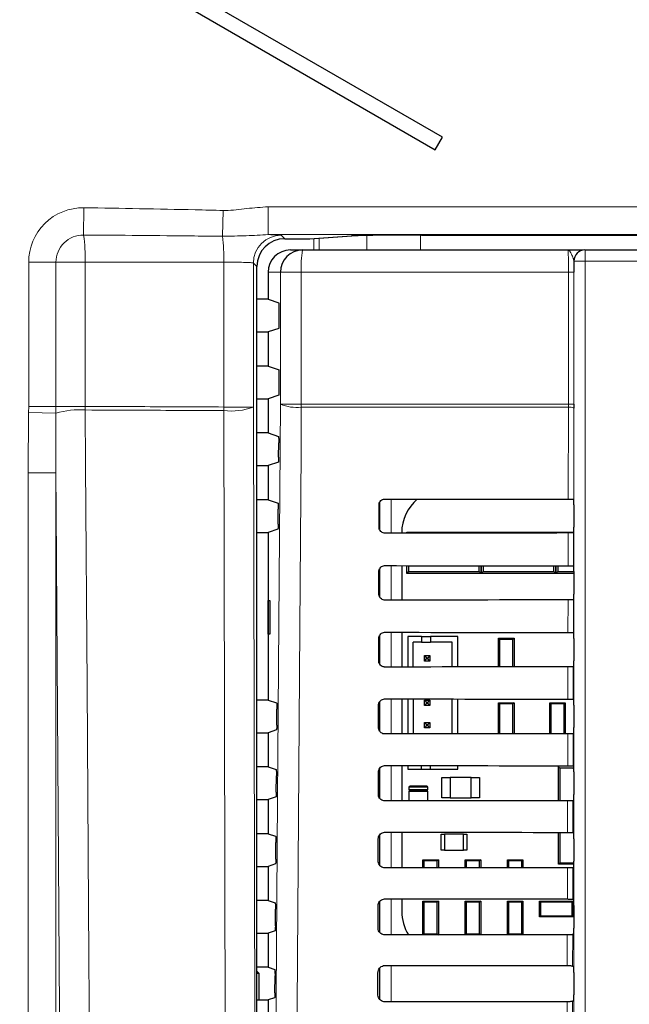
# Paper-space layout 'Blatt3' of a CAD drawing. Header units: millimetres. Extents: x 5 to 418, y 2 to 292.
# Tile 21 of 82: x 92 to 101, y 169 to 184. Entities that reach past the tile are written whole.
import ezdxf

# ---------------------------------------------------------------- set-up
doc = ezdxf.new("R2010")
doc.units = ezdxf.units.MM

psp = doc.layouts.new('Blatt3')

# ---------------------------------------------------------------- linework, layer by layer
at = {"color": 7, "linetype": 'Continuous', "lineweight": 25}
for p, q in [((98.0733, 182.1142), (67.3046, 199.8785)), ((67.1963, 199.6909), (97.9649, 181.9266)), ((97.9649, 181.9266), (98.0733, 182.1142)), ((95.7095, 180.5948), (96.0804, 180.5948)), ((96.0859, 180.5949), (96.7147, 180.6359)), ((96.7147, 180.6359), (96.7093, 180.6357)), ((97.7558, 180.6497), (113.1811, 180.6497)), ((95.7948, 180.4266), (95.9772, 180.4266)), ((95.9772, 180.4266), (99.9498, 180.4266)), ((100.2065, 180.4266), (100.2082, 180.4266)), ((100.2082, 180.4266), (110.7139, 180.4266)), ((95.2929, 145.4584), (95.2929, 180.1782)), ((95.4611, 180.0933), (95.4611, 179.6875)), ((95.4611, 179.6875), (95.2929, 179.6875)), ((95.4611, 179.6875), (95.6227, 179.6336)), ((95.627, 179.3363), (95.627, 179.5503)), ((95.6227, 179.2529), (95.4611, 179.1991)), ((95.2929, 179.1991), (95.4611, 179.1991)), ((95.4611, 179.1991), (95.4611, 178.6875)), ((95.4611, 178.6875), (95.2929, 178.6875)), ((95.4611, 178.6875), (95.627, 178.6322)), ((95.627, 178.3363), (95.627, 178.6322)), ((95.6227, 178.2529), (95.4611, 178.1991)), ((95.2929, 178.1991), (95.4611, 178.1991)), ((95.4611, 178.1991), (95.4611, 177.6875)), ((100.0404, 178.1155), (100.0404, 178.0602)), ((95.4611, 177.6875), (95.2929, 177.6875)), ((95.4611, 177.6875), (95.6163, 177.6357)), ((95.6191, 177.3226), (95.6206, 177.5414)), ((95.2929, 177.1991), (95.4611, 177.1991)), ((95.6148, 177.2503), (95.4611, 177.1991)), ((95.4611, 177.1991), (95.4611, 176.6875)), ((95.4611, 176.6875), (95.2929, 176.6875)), ((95.4611, 176.6875), (95.6093, 176.6381)), ((97.1219, 176.2766), (97.1226, 176.6099)), ((97.1277, 176.6352), (97.1277, 176.2479)), ((100.0371, 176.6947), (100.0372, 176.6946)), ((100.0386, 176.6114), (100.0386, 176.2752)), ((95.612, 176.3202), (95.6136, 176.5437)), ((95.2929, 176.1991), (95.4611, 176.1991)), ((95.6077, 176.248), (95.4611, 176.1991)), ((95.4611, 176.1991), (95.4611, 173.6875)), ((97.4614, 176.1933), (97.4614, 176.1875)), ((97.5361, 176.2016), (97.5501, 176.1876)), ((97.5361, 176.2016), (97.8361, 176.2016)), ((97.5361, 176.1876), (97.5361, 176.2016)), ((97.8361, 176.2016), (98.3527, 176.2016)), ((98.3527, 176.2016), (98.6527, 176.2016)), ((98.6395, 176.1884), (98.6527, 176.2016)), ((98.6527, 176.2016), (98.6527, 176.1884)), ((98.6527, 176.2016), (98.6659, 176.1884)), ((98.6527, 176.2016), (98.9527, 176.2016)), ((98.6527, 176.1884), (98.6527, 176.2016)), ((98.9527, 176.2016), (99.4694, 176.2016)), ((99.4694, 176.2016), (99.7694, 176.2016)), ((99.7569, 176.1892), (99.7694, 176.2016)), ((99.7694, 176.2016), (99.7818, 176.1892)), ((99.7694, 176.2016), (100.0378, 176.2016)), ((99.7694, 176.1892), (99.7694, 176.2016)), ((99.7694, 176.2016), (99.7694, 176.1892)), ((100.0371, 176.1918), (100.036, 176.1907)), ((97.1195, 175.2766), (97.1203, 175.6099)), ((97.1277, 175.6428), (97.1277, 175.239)), ((97.4614, 175.7002), (97.4614, 175.1852)), ((97.5361, 175.5849), (97.5361, 175.7001)), ((97.5654, 175.6143), (97.5361, 175.5849)), ((98.0194, 175.5849), (97.5361, 175.5849)), ((97.5654, 175.7001), (97.5654, 175.6143)), ((97.5654, 175.6143), (98.6233, 175.6143)), ((98.1694, 175.5849), (98.0194, 175.5849)), ((98.6527, 175.5849), (98.1694, 175.5849)), ((98.6233, 175.6143), (98.6233, 175.6993)), ((98.6527, 175.5849), (98.6233, 175.6143)), ((98.6527, 175.6993), (98.6527, 175.5849)), ((98.6527, 175.5849), (98.6527, 175.6993)), ((98.6821, 175.6143), (98.6527, 175.5849)), ((99.1361, 175.5849), (98.6527, 175.5849)), ((98.6821, 175.6992), (98.6821, 175.6143)), ((98.6821, 175.6143), (99.74, 175.6143)), ((99.2861, 175.5849), (99.1361, 175.5849)), ((99.7694, 175.5849), (99.2861, 175.5849)), ((99.74, 175.6143), (99.74, 175.6986)), ((99.7694, 175.5849), (99.74, 175.6143)), ((99.7694, 175.5849), (99.7694, 175.6985)), ((99.7694, 175.6985), (99.7694, 175.5849)), ((99.7988, 175.6143), (99.7694, 175.5849)), ((100.0386, 175.5849), (99.7694, 175.5849)), ((99.7988, 175.6985), (99.7988, 175.6143)), ((99.7988, 175.6143), (100.0386, 175.6143)), ((100.0349, 175.697), (100.0371, 175.6947)), ((100.0386, 175.6114), (100.0386, 175.2752)), ((95.4619, 175.1766), (95.4873, 175.1771)), ((95.4619, 174.6766), (95.4619, 175.1766)), ((95.4873, 175.1771), (95.4873, 174.6762)), ((100.0371, 175.1918), (100.0337, 175.1884)), ((95.4873, 174.6762), (95.4619, 174.6766)), ((97.4614, 174.7025), (97.4614, 174.1828)), ((100.0325, 174.6993), (100.0371, 174.6947)), ((97.1172, 174.2766), (97.118, 174.6099)), ((97.1277, 174.6501), (97.1277, 174.2344)), ((97.7599, 174.6379), (97.5516, 174.6379)), ((97.5516, 174.6379), (97.5516, 174.1829)), ((97.7599, 174.5546), (97.6349, 174.5546)), ((97.6349, 174.183), (97.6349, 174.5546)), ((97.7599, 174.6379), (97.7599, 174.5546)), ((97.7599, 174.6379), (97.8932, 174.6379)), ((97.7599, 174.5546), (97.8932, 174.5546)), ((98.3016, 174.6379), (97.8932, 174.6379)), ((97.8932, 174.6379), (97.8932, 174.5546)), ((98.2182, 174.5546), (97.8932, 174.5546)), ((98.2182, 174.1834), (98.2182, 174.5546)), ((98.3016, 174.1835), (98.3016, 174.6379)), ((98.9272, 174.5971), (98.9111, 174.6133)), ((98.9111, 174.6133), (99.1444, 174.6133)), ((98.9111, 174.1839), (98.9111, 174.6133)), ((98.9272, 174.5971), (98.9272, 174.1839)), ((99.1282, 174.5971), (98.9272, 174.5971)), ((99.1444, 174.6133), (99.1282, 174.5971)), ((99.1282, 174.1841), (99.1282, 174.5971)), ((99.1444, 174.6133), (99.1444, 174.1841)), ((100.0386, 174.6114), (100.0386, 174.2752)), ((97.8016, 174.2712), (97.8016, 174.3546)), ((97.8016, 174.3546), (97.8349, 174.3212)), ((97.8016, 174.3546), (97.8849, 174.3546)), ((97.8016, 174.2712), (97.8349, 174.3046)), ((97.8849, 174.2712), (97.8016, 174.2712)), ((97.8349, 174.3046), (97.8349, 174.3212)), ((97.8349, 174.3212), (97.8516, 174.3212)), ((97.8516, 174.3046), (97.8349, 174.3046)), ((97.8849, 174.3546), (97.8516, 174.3212)), ((97.8516, 174.3212), (97.8516, 174.3046)), ((97.8849, 174.2712), (97.8516, 174.3046)), ((97.8849, 174.3546), (97.8849, 174.2712)), ((100.0371, 174.1918), (100.0313, 174.186)), ((95.4611, 173.6875), (95.2929, 173.6875)), ((95.4611, 173.6875), (95.5882, 173.6451)), ((97.1277, 173.6557), (97.1277, 173.2303)), ((97.4614, 173.7049), (97.4614, 173.1805)), ((97.5516, 173.7048), (97.5516, 173.1805)), ((97.6349, 173.7047), (97.6349, 173.1806)), ((97.8016, 173.6879), (97.8349, 173.6546)), ((97.8016, 173.6046), (97.8016, 173.6879)), ((97.8016, 173.6879), (97.8849, 173.6879)), ((97.8016, 173.6046), (97.8349, 173.6379)), ((97.8349, 173.6379), (97.8349, 173.6546)), ((97.8349, 173.6546), (97.8516, 173.6546)), ((97.8516, 173.6379), (97.8349, 173.6379)), ((97.8849, 173.6879), (97.8516, 173.6546)), ((97.8516, 173.6546), (97.8516, 173.6379)), ((97.8849, 173.6046), (97.8516, 173.6379)), ((97.8849, 173.6879), (97.8849, 173.6046)), ((98.2182, 173.1811), (98.2182, 173.7042)), ((98.3016, 173.1811), (98.3016, 173.7042)), ((98.9111, 173.1816), (98.9111, 173.6466)), ((98.9272, 173.6304), (98.9111, 173.6466)), ((98.9111, 173.6466), (99.1444, 173.6466)), ((99.1444, 173.6466), (99.1282, 173.6304)), ((99.1444, 173.6466), (99.1444, 173.1817)), ((99.6939, 173.6304), (99.6777, 173.6466)), ((99.6777, 173.6466), (99.9111, 173.6466)), ((99.6777, 173.1821), (99.6777, 173.6466)), ((99.9111, 173.6466), (99.8949, 173.6304)), ((99.9111, 173.6466), (99.9111, 173.1822)), ((100.0302, 173.7017), (100.0371, 173.6947)), ((95.5908, 173.3132), (95.5925, 173.5507)), ((97.1148, 173.2766), (97.1156, 173.6099)), ((97.8849, 173.6046), (97.8016, 173.6046)), ((98.9272, 173.6304), (98.9272, 173.1816)), ((99.1282, 173.6304), (98.9272, 173.6304)), ((99.1282, 173.1817), (99.1282, 173.6304)), ((99.6939, 173.6304), (99.6939, 173.1821)), ((99.8949, 173.6304), (99.6939, 173.6304)), ((99.8949, 173.1822), (99.8949, 173.6304)), ((100.0386, 173.6114), (100.0386, 173.2752)), ((97.8016, 173.3546), (97.8349, 173.3212)), ((97.8016, 173.2712), (97.8016, 173.3546)), ((97.8016, 173.3546), (97.8849, 173.3546)), ((97.8849, 173.3546), (97.8516, 173.3212)), ((97.8849, 173.3546), (97.8849, 173.2712)), ((95.2929, 173.1991), (95.4611, 173.1991)), ((95.5866, 173.2409), (95.4611, 173.1991)), ((95.4611, 173.1991), (95.4611, 172.6875)), ((97.8016, 173.2712), (97.8349, 173.3046)), ((97.8849, 173.2712), (97.8016, 173.2712)), ((97.8349, 173.3212), (97.8516, 173.3212)), ((97.8349, 173.3046), (97.8349, 173.3212)), ((97.8516, 173.3046), (97.8349, 173.3046)), ((97.8516, 173.3212), (97.8516, 173.3046)), ((97.8849, 173.2712), (97.8516, 173.3046)), ((100.0371, 173.1918), (100.029, 173.1837)), ((95.4611, 172.6875), (95.2929, 172.6875)), ((95.4611, 172.6875), (95.5812, 172.6474)), ((97.1125, 172.2766), (97.1133, 172.6099)), ((97.1277, 172.6596), (97.1277, 172.2262)), ((97.4614, 172.7072), (97.4614, 172.1781)), ((97.5516, 172.7071), (97.5516, 172.6546)), ((97.5516, 172.6546), (97.7599, 172.6546)), ((97.7599, 172.6546), (97.7599, 172.7069)), ((97.7599, 172.6546), (97.8932, 172.6546)), ((97.8932, 172.6546), (97.8932, 172.7068)), ((97.8932, 172.6546), (98.3016, 172.6546)), ((98.3016, 172.6546), (98.3016, 172.7065)), ((99.8111, 172.6891), (99.8294, 172.6707)), ((99.8111, 172.1798), (99.8111, 172.6891)), ((99.8294, 172.6707), (99.8294, 172.1798)), ((100.0344, 172.6707), (99.8294, 172.6707)), ((100.0279, 172.704), (100.0371, 172.6947)), ((100.0385, 172.641), (100.0344, 172.6707)), ((100.0348, 172.6804), (100.0379, 172.6804)), ((100.0386, 172.6114), (100.0386, 172.2752)), ((95.5838, 172.3108), (95.5855, 172.5531)), ((98.0611, 172.2266), (98.0611, 172.5266)), ((98.0611, 172.5266), (98.1877, 172.5266)), ((98.5011, 172.5266), (98.1877, 172.5266)), ((98.1877, 172.5266), (98.1877, 172.2266)), ((98.5011, 172.2266), (98.5011, 172.5266)), ((98.5011, 172.5266), (98.6277, 172.5266)), ((98.6277, 172.5266), (98.6277, 172.2266)), ((97.5694, 172.3849), (97.5694, 172.3516)), ((97.5694, 172.3183), (97.5694, 172.1782)), ((97.8361, 172.4016), (97.5861, 172.4016)), ((97.8361, 172.3349), (97.5861, 172.3349)), ((97.5861, 172.3349), (97.8361, 172.3349)), ((97.8527, 172.3516), (97.8527, 172.3849)), ((97.8527, 172.1785), (97.8527, 172.3183)), ((95.2929, 172.1991), (95.4611, 172.1991)), ((95.5795, 172.2385), (95.4611, 172.1991)), ((95.4611, 172.1991), (95.4611, 171.6875)), ((98.1877, 172.2266), (98.0611, 172.2266)), ((98.1877, 172.2266), (98.5011, 172.2266)), ((98.6277, 172.2266), (98.5011, 172.2266)), ((100.0371, 172.1918), (100.0266, 172.1813)), ((95.4611, 171.6875), (95.2929, 171.6875)), ((95.4611, 171.6875), (95.5742, 171.6498)), ((97.1102, 171.2766), (97.1109, 171.6099)), ((97.1277, 171.6634), (97.1277, 171.222)), ((97.4614, 171.7095), (97.4614, 171.1758)), ((98.0527, 171.6808), (98.1027, 171.6808)), ((98.0527, 171.4391), (98.0527, 171.6808)), ((98.1027, 171.6808), (98.1027, 171.4391)), ((98.3861, 171.6808), (98.1027, 171.6808)), ((98.3861, 171.4391), (98.3861, 171.6808)), ((98.3861, 171.6808), (98.4361, 171.6808)), ((98.4361, 171.6808), (98.4361, 171.4391)), ((99.8111, 171.2308), (99.8111, 171.7078)), ((99.8294, 171.7078), (99.8294, 171.2491)), ((100.0255, 171.7063), (100.0371, 171.6947)), ((100.0386, 171.6114), (100.0386, 171.2752)), ((95.5767, 171.3085), (95.5784, 171.5554)), ((98.1027, 171.4391), (98.0527, 171.4391)), ((98.1027, 171.4391), (98.3861, 171.4391)), ((98.4361, 171.4391), (98.3861, 171.4391)), ((97.7939, 171.2804), (97.7777, 171.2966)), ((97.7777, 171.2966), (98.0111, 171.2966)), ((97.7777, 171.176), (97.7777, 171.2966)), ((97.9949, 171.2804), (97.7939, 171.2804)), ((97.7939, 171.2804), (97.7939, 171.1761)), ((98.0111, 171.2966), (97.9949, 171.2804)), ((97.9949, 171.1762), (97.9949, 171.2804)), ((98.0111, 171.2966), (98.0111, 171.1762)), ((98.4111, 171.1765), (98.4111, 171.2966)), ((98.4272, 171.2804), (98.4111, 171.2966)), ((98.4111, 171.2966), (98.6444, 171.2966)), ((98.4272, 171.2804), (98.4272, 171.1766)), ((98.6282, 171.2804), (98.4272, 171.2804)), ((98.6444, 171.2966), (98.6282, 171.2804)), ((98.6282, 171.1767), (98.6282, 171.2804)), ((98.6444, 171.2966), (98.6444, 171.1767)), ((99.0605, 171.2804), (99.0444, 171.2966)), ((99.0444, 171.2966), (99.2777, 171.2966)), ((99.0444, 171.177), (99.0444, 171.2966)), ((99.0605, 171.2804), (99.0605, 171.177)), ((99.2616, 171.2804), (99.0605, 171.2804)), ((99.2777, 171.2966), (99.2616, 171.2804)), ((99.2616, 171.1771), (99.2616, 171.2804)), ((99.2777, 171.2966), (99.2777, 171.1771)), ((95.2929, 171.1991), (95.4611, 171.1991)), ((95.5724, 171.2362), (95.4611, 171.1991)), ((95.4611, 171.1991), (95.4611, 170.6875)), ((99.8294, 171.2491), (99.8111, 171.2308)), ((100.0383, 171.2308), (99.8111, 171.2308)), ((99.8294, 171.2491), (100.0385, 171.2491)), ((100.0371, 171.1918), (100.0243, 171.179)), ((97.4614, 170.7119), (97.4614, 170.5266)), ((100.0232, 170.7087), (100.0371, 170.6947)), ((95.4611, 170.6875), (95.2929, 170.6875)), ((95.4611, 170.6875), (95.5671, 170.6521)), ((95.5696, 170.3061), (95.5714, 170.5577)), ((97.1078, 170.2766), (97.1086, 170.6099)), ((97.1277, 170.6671), (97.1277, 170.2178)), ((97.7939, 170.6638), (97.7777, 170.6799)), ((97.7777, 170.6799), (98.0111, 170.6799)), ((97.7777, 170.1737), (97.7777, 170.6799)), ((97.9949, 170.6638), (97.7939, 170.6638)), ((97.7939, 170.6638), (97.7939, 170.1894)), ((98.0111, 170.6799), (97.9949, 170.6638)), ((97.9949, 170.1894), (97.9949, 170.6638)), ((98.0111, 170.6799), (98.0111, 170.1739)), ((98.4111, 170.1742), (98.4111, 170.6799)), ((98.4272, 170.6638), (98.4111, 170.6799)), ((98.4111, 170.6799), (98.6444, 170.6799)), ((98.4272, 170.6638), (98.4272, 170.1894)), ((98.6282, 170.6638), (98.4272, 170.6638)), ((98.6444, 170.6799), (98.6282, 170.6638)), ((98.6282, 170.1894), (98.6282, 170.6638)), ((98.6444, 170.6799), (98.6444, 170.1744)), ((99.0605, 170.6638), (99.0444, 170.6799)), ((99.0444, 170.6799), (99.2777, 170.6799)), ((99.0444, 170.1746), (99.0444, 170.6799)), ((99.0605, 170.6638), (99.0605, 170.1894)), ((99.2616, 170.6638), (99.0605, 170.6638)), ((99.2777, 170.6799), (99.2616, 170.6638)), ((99.2616, 170.1894), (99.2616, 170.6638)), ((99.2777, 170.6799), (99.2777, 170.1748)), ((99.5244, 170.6766), (99.5405, 170.6604)), ((99.5244, 170.4433), (99.5244, 170.6766)), ((99.5244, 170.6766), (100.0311, 170.6766)), ((99.5405, 170.6604), (99.5405, 170.4594)), ((100.0149, 170.6604), (99.5405, 170.6604)), ((100.0149, 170.6604), (100.0311, 170.6766)), ((100.0149, 170.4594), (100.0149, 170.6604)), ((100.0311, 170.6766), (100.0311, 170.4433)), ((100.0386, 170.6114), (100.0386, 170.2752)), ((99.5405, 170.4594), (99.5244, 170.4433)), ((100.0311, 170.4433), (99.5244, 170.4433)), ((99.5405, 170.4594), (100.0149, 170.4594)), ((100.0311, 170.4433), (100.0149, 170.4594)), ((95.2929, 170.1991), (95.4611, 170.1991)), ((95.5654, 170.2338), (95.4611, 170.1991)), ((95.4611, 170.1991), (95.4611, 169.6875)), ((97.7781, 170.1737), (97.7939, 170.1894)), ((97.7939, 170.1894), (97.9949, 170.1894)), ((97.9949, 170.1894), (98.0104, 170.1739)), ((98.412, 170.1742), (98.4272, 170.1894)), ((98.4272, 170.1894), (98.6282, 170.1894)), ((98.6282, 170.1894), (98.6433, 170.1744)), ((99.0458, 170.1746), (99.0605, 170.1894)), ((99.0605, 170.1894), (99.2616, 170.1894)), ((99.2616, 170.1894), (99.2762, 170.1748)), ((100.0371, 170.1918), (100.0219, 170.1767)), ((95.4611, 169.6875), (95.2929, 169.6875)), ((95.4611, 169.6875), (95.5601, 169.6545)), ((97.1277, 169.6708), (97.1277, 169.2135)), ((100.0209, 169.711), (100.0371, 169.6947)), ((95.3289, 169.5933), (95.2929, 169.6293)), ((95.3289, 169.5933), (95.2929, 169.5933)), ((95.3289, 169.1991), (95.3289, 169.5933)), ((95.5626, 169.3038), (95.5644, 169.5601)), ((97.1055, 169.2766), (97.1063, 169.6099)), ((100.0386, 169.6114), (100.0386, 169.2752)), ((95.5583, 169.2315), (95.4611, 169.1991)), ((95.2929, 169.1991), (95.4611, 169.1991)), ((95.4611, 169.1991), (95.4611, 168.6875)), ((100.0371, 169.1918), (100.0196, 169.1743))]:
    psp.add_line(p, q, dxfattribs=at)
at = {"color": 7, "linetype": 'Continuous', "lineweight": 18}
for p, q in [((92.6975, 180.6502), (92.7028, 181.0585)), ((94.7799, 180.631), (94.7895, 181.0175)), ((95.4628, 181.0726), (105.6724, 181.0726)), ((95.4628, 180.656), (95.4628, 181.0726)), ((105.6724, 180.656), (95.4628, 180.656)), ((95.6574, 180.6469), (95.7095, 180.5948)), ((96.0804, 180.5948), (96.7093, 180.6357)), ((96.0859, 180.5949), (96.0804, 180.5948)), ((96.1471, 180.4266), (96.1471, 180.5989)), ((96.2276, 180.6042), (96.2276, 180.4266)), ((96.9387, 180.4266), (96.9387, 180.6432)), ((97.7437, 180.6497), (97.7437, 180.4266)), ((100.2082, 180.4266), (100.2082, 180.2599)), ((91.8758, 178.0848), (91.8758, 180.242)), ((92.2841, 180.242), (91.8758, 180.242)), ((92.2841, 180.242), (92.2841, 178.0848)), ((92.7208, 180.242), (92.2841, 180.242)), ((92.7208, 180.242), (92.7208, 178.0848)), ((94.7972, 178.0754), (94.7972, 180.2445)), ((95.2408, 180.2303), (95.2408, 178.0754)), ((95.2929, 180.1782), (95.2408, 180.2303)), ((100.0415, 180.2599), (100.0398, 180.2599)), ((100.0415, 180.2599), (100.2082, 180.2599)), ((100.0415, 166.3152), (100.0415, 180.2599)), ((110.7139, 180.2599), (100.2082, 180.2599)), ((100.2082, 180.2599), (100.2082, 166.3152)), ((95.6443, 180.0933), (95.4611, 180.0933)), ((95.6443, 178.1155), (95.6443, 180.0933)), ((95.9582, 180.0933), (95.6443, 180.0933)), ((99.9599, 180.0933), (95.9582, 180.0933)), ((95.9582, 180.0933), (95.9582, 178.1155)), ((100.0404, 180.0933), (99.9599, 180.0933)), ((99.9599, 178.1155), (99.9599, 180.0933)), ((100.0404, 180.0933), (100.0404, 178.1155)), ((91.8749, 177.9921), (91.8758, 178.0848)), ((92.2841, 178.0848), (91.8758, 178.0848)), ((92.2841, 178.0848), (92.2838, 177.9845)), ((92.7208, 178.0848), (92.2841, 178.0848)), ((92.7212, 178.0308), (92.7208, 178.0848)), ((95.2408, 178.0754), (94.7972, 178.0754)), ((95.2408, 178.0754), (95.2677, 166.2863)), ((95.9582, 178.1155), (95.6443, 178.1155)), ((95.9582, 178.1155), (99.9599, 178.1155)), ((99.9598, 178.0713), (95.9584, 178.0713)), ((99.9566, 176.6961), (99.9598, 178.0713)), ((99.9598, 178.0713), (99.9599, 178.1155)), ((100.0404, 178.1155), (99.9599, 178.1155)), ((100.0404, 178.0602), (100.0372, 176.6946)), ((91.8666, 177.09), (91.8749, 177.9921)), ((92.2838, 177.9845), (91.8749, 177.9921)), ((92.2838, 177.9845), (92.2827, 177.09)), ((94.8242, 166.2323), (94.7972, 178.0214)), ((91.8666, 142.4628), (91.8666, 177.09)), ((92.2827, 177.09), (91.8666, 177.09)), ((92.2827, 177.09), (92.2827, 142.4628)), ((97.135, 176.2317), (97.135, 176.6536)), ((97.3017, 176.698), (97.3017, 176.1874)), ((99.9542, 175.6984), (99.9554, 176.1893)), ((100.036, 176.1907), (100.0349, 175.697)), ((97.135, 175.2277), (97.135, 175.6575)), ((97.3017, 175.7003), (97.3017, 175.185)), ((99.9519, 174.7008), (99.9531, 175.1869)), ((100.0337, 175.1884), (100.0325, 174.6993)), ((97.3017, 174.7027), (97.3017, 174.1827)), ((97.135, 174.2236), (97.135, 174.6614)), ((99.9496, 173.7031), (99.9507, 174.1846)), ((100.0313, 174.186), (100.0302, 173.7017)), ((97.135, 173.2194), (97.135, 173.6652)), ((97.3017, 173.705), (97.3017, 173.1803)), ((99.9473, 172.7054), (99.9484, 173.1822)), ((100.029, 173.1837), (100.0279, 172.704)), ((97.135, 172.2152), (97.135, 172.6689)), ((97.3017, 172.7073), (97.3017, 172.178)), ((97.5694, 172.3849), (97.8527, 172.3849)), ((97.8527, 172.3516), (97.5694, 172.3516)), ((97.5694, 172.3183), (97.8527, 172.3183)), ((99.9449, 171.7078), (99.946, 172.1799)), ((100.0266, 172.1813), (100.0255, 171.7063)), ((97.135, 171.2109), (97.135, 171.6726)), ((97.3017, 171.7097), (97.3017, 171.1756)), ((99.9426, 170.7101), (99.9437, 171.1776)), ((100.0243, 171.179), (100.0232, 170.7087)), ((97.3017, 170.712), (97.3017, 170.1733)), ((97.135, 170.2066), (97.135, 170.6763)), ((99.9403, 169.7124), (99.9414, 170.1752)), ((100.0219, 170.1767), (100.0209, 169.711)), ((97.135, 169.2037), (97.135, 169.6799)), ((97.3017, 169.7143), (97.3017, 169.171)), ((99.9379, 168.7148), (99.939, 169.1729)), ((100.0196, 169.1743), (100.0185, 168.7133))]:
    psp.add_line(p, q, dxfattribs=at)
at = {"color": 7, "linetype": 'Continuous', "lineweight": 18, "flags": 128}
for points in [[(95.5612, 166.3216), (95.6028, 172.2165), (95.6443, 178.1155)], [(95.9584, 178.0713), (95.9537, 177.4106), (95.935, 174.7677), (95.8749, 166.2774)], [(92.7212, 178.0308), (92.7269, 177.2045), (92.7495, 173.8993), (92.7722, 170.5941), (92.802, 166.2437)], [(92.3572, 166.1897), (92.3378, 169.0247), (92.3173, 172.0231), (92.2866, 176.5207), (92.2827, 177.09)]]:
    psp.add_lwpolyline(points, dxfattribs=at)
at = {"color": 7, "linetype": 'Continuous', "lineweight": 18}
for centre, radius, start, end in [((92.6923, 180.242), 0.8166, 89.26824, 180), ((92.6923, 180.242), 0.4083, 89.26824, 180), ((90.4208, 180.3156), 2.3012, 358.16674, 8.36112), ((91.6082, 180.295), 3.1894, 359.09282, 6.04718), ((95.6576, 180.2301), 0.4168, 90.02044, 179.97956), ((97.434, 180.1763), 1.4781, 170.252, 183.22138), ((100.2082, 180.26), 0.1667, 90.00436, 180.00436), ((101.1786, 178.0484), 6.3814, 179.75757, 180.24243), ((94.907, 178.9681), 0.953, 263.38156, 290.49979), ((95.8951, 178.7597), 0.6913, 248.72712, 275.24722), ((101.7583, 178.1154), 5.8001, 179.99924, 180.43593), ((99.9782, 177.9064), 0.1659, 67.99669, 96.38698), ((92.6389, 176.7212), 1.3122, 86.40518, 105.70182)]:
    psp.add_arc(centre, radius, start, end, dxfattribs=at)
at = {"color": 7, "linetype": 'Continuous', "lineweight": 25}
for centre, radius, start, end in [((96.0804, 180.6781), 0.0833, 270, 273.72716), ((95.9774, 180.0935), 0.3331, 90.03931, 180.03926), ((100.2065, 180.26), 0.1667, 90.00436, 180.00436), ((98.1222, 176.1933), 0.6608, 130.24926, 180), ((100.1444, 172.6707), 0.11, 174.94204, 180), ((97.5861, 172.3849), 0.0167, 90, 180), ((97.5861, 172.3516), 0.0167, 180, 270), ((97.5861, 172.3183), 0.0167, 90, 180), ((97.8361, 172.3849), 0.0167, 0, 90), ((97.8361, 172.3516), 0.0167, 270, 0), ((97.8361, 172.3183), 0.0167, 0, 90), ((98.1222, 170.5266), 0.6608, 180, 212.29556)]:
    psp.add_arc(centre, radius, start, end, dxfattribs=at)
for centre, major_axis, ratio, start_param, end_param in [((95.7097, 180.178), (0.2948, -0.2948), 0.9995737, 2.3563468, 3.9268385), ((97.7558, 180.6308), (1.0833, 0), 0.0174551, 1.5707963, 2.8797933), ((95.7948, 180.0933), (-0.3338, 0), 0.9986295, 4.712389, 6.2831853), ((95.6226, 179.5503), (0, 0.0833), 0.0524078, 4.712389, 6.265732), ((95.6226, 179.3363), (0, 0.0833), 0.0524078, 3.1590459, 4.712389), ((95.6226, 178.3363), (0, 0.0833), 0.0524078, 3.1590459, 4.712389), ((105.4611, 179.6072), (166.8688, 0), 0.0174551, 4.6629288, 4.6793961), ((100.0371, 176.6114), (0, 0.0833), 0.0174551, 4.712389, 6.2302814), ((105.4611, 173.2929), (166.0239, 0), 0.0174551, 1.6039642, 1.6205084), ((100.0371, 176.2752), (0, 0.0833), 0.0174551, 3.1590459, 4.712389), ((105.4611, 178.6072), (166.735, 0), 0.0174551, 4.662889, 4.6793557), ((100.0371, 175.6114), (0, 0.0833), 0.0174551, 4.712389, 6.265732), ((100.0371, 175.2752), (0, 0.0833), 0.0174551, 3.1590459, 4.712389), ((105.4611, 172.2929), (165.8901, 0), 0.0174551, 1.6040051, 1.6205486), ((105.4611, 177.6072), (166.6012, 0), 0.0174551, 4.6628493, 4.6793152), ((100.0371, 174.6114), (0, 0.0833), 0.0174551, 4.712389, 6.265732), ((100.0371, 174.2752), (0, 0.0833), 0.0174551, 3.1590459, 4.712389), ((105.4611, 171.2929), (165.7563, 0), 0.0174551, 1.6040461, 1.6205888), ((105.4611, 176.6072), (166.4674, 0), 0.0174551, 4.6628094, 4.6792746), ((100.0371, 173.6114), (0, 0.0833), 0.0174551, 4.712389, 6.265732), ((100.0371, 173.2752), (0, 0.0833), 0.0174551, 3.1590459, 4.712389), ((105.4611, 170.2929), (165.6225, 0), 0.0174551, 1.6040871, 1.620629), ((105.4611, 175.6072), (166.3336, 0), 0.0174551, 4.6627695, 4.6792339), ((100.0371, 172.6114), (0, 0.0833), 0.0174551, 4.712389, 6.265732), ((105.4611, 169.2929), (165.4887, 0), 0.0174551, 1.6041282, 1.6206693), ((100.0371, 172.2752), (0, 0.0833), 0.0174551, 3.1590459, 4.712389), ((105.4611, 174.6072), (166.1998, 0), 0.0174551, 4.6627295, 4.6791932), ((100.0371, 171.6114), (0, 0.0833), 0.0174551, 4.712389, 6.265732), ((105.4611, 168.2929), (165.3549, 0), 0.0174551, 1.6041693, 1.6207097), ((100.0371, 171.2752), (0, 0.0833), 0.0174551, 3.1590459, 4.712389), ((105.4611, 173.6072), (166.066, 0), 0.0174551, 4.6626895, 4.6791524), ((100.0371, 170.6114), (0, 0.0833), 0.0174551, 4.712389, 6.265732), ((100.0371, 170.2752), (0, 0.0833), 0.0174551, 3.1590459, 4.712389), ((105.4611, 167.2929), (165.2211, 0), 0.0174551, 1.6042105, 1.6207502), ((105.4611, 172.6072), (165.9322, 0), 0.0174551, 4.6626494, 4.6791115), ((100.0371, 169.6114), (0, 0.0833), 0.0174551, 4.712389, 6.265732), ((100.0371, 169.2752), (0, 0.0833), 0.0174551, 3.1590459, 4.712389), ((105.4611, 166.2929), (165.0873, 0), 0.0174551, 1.6042518, 1.6207907)]:
    psp.add_ellipse(centre, major_axis=major_axis, ratio=ratio, start_param=start_param, end_param=end_param, dxfattribs=at)
at = {"color": 7, "linetype": 'Continuous', "lineweight": 18}
for points, knots in [([(92.7028, 181.0585), (93.2583, 181.0494), (93.9539, 181.0381), (94.6494, 181.0209), (94.7895, 181.0175)], [0, 0, 0, 0, 0.798549, 1, 1, 1, 1]), ([(94.7895, 181.0175), (94.8013, 181.0173), (94.9199, 181.0151), (95.1437, 181.0502), (95.3565, 181.0651), (95.4628, 181.0726)], [0, 0, 0, 0, 0.0525765, 0.5263898, 1, 1, 1, 1]), ([(94.7799, 180.631), (94.6399, 180.6327), (93.9458, 180.6408), (93.2517, 180.6461), (92.6975, 180.6502)], [0, 0, 0, 0, 0.2015842, 1, 1, 1, 1]), ([(95.4628, 180.656), (95.3542, 180.6501), (95.1342, 180.6383), (94.8989, 180.6335), (94.7799, 180.631)], [0, 0, 0, 0, 0.4940429, 1, 1, 1, 1]), ([(95.6574, 180.6469), (95.6502, 180.6482), (95.6339, 180.6511), (95.5466, 180.6541), (95.4756, 180.6557), (95.4628, 180.656)], [0, 0, 0, 0, 0.3955258, 0.8909073, 1, 1, 1, 1]), ([(99.9599, 180.0933), (99.9598, 180.1307), (99.9595, 180.2056), (99.9578, 180.3054), (99.9553, 180.3808), (99.9525, 180.4209), (99.9506, 180.425), (99.9498, 180.4266)], [0, 0, 0, 0, 0.21427962, 0.42858664, 0.64306619, 0.85785142, 1, 1, 1, 1]), ([(100.0398, 180.2599), (100.0371, 180.2732), (100.0301, 180.3074), (99.9995, 180.3735), (99.9735, 180.4181), (99.9562, 180.4266), (99.95, 180.4266), (99.9498, 180.4266)], [0, 0, 0, 0, 0.1744978, 0.4524056, 0.7988385, 0.996423, 1, 1, 1, 1]), ([(94.7972, 180.2445), (94.4535, 180.2441), (93.7613, 180.2433), (93.0692, 180.2424), (92.7208, 180.242)], [0, 0, 0, 0, 0.4965194, 1, 1, 1, 1]), ([(95.2408, 180.2303), (95.2372, 180.2316), (95.2291, 180.2345), (95.1684, 180.2387), (95.0676, 180.2421), (94.9383, 180.2444), (94.8442, 180.2445), (94.7972, 180.2445)], [0, 0, 0, 0, 0.1664501, 0.3749064, 0.583304, 0.79166, 1, 1, 1, 1]), ([(92.7208, 178.0848), (92.9926, 178.0836), (93.6847, 178.0804), (94.3768, 178.0773), (94.7972, 178.0754)], [0, 0, 0, 0, 0.3927121, 1, 1, 1, 1]), ([(94.7972, 178.0214), (94.3768, 178.0233), (93.6848, 178.0264), (92.9928, 178.0296), (92.7212, 178.0308)], [0, 0, 0, 0, 0.60739565, 1, 1, 1, 1])]:
    psp.add_open_spline(points, degree=3, knots=knots, dxfattribs=at)
at = {"color": 7, "linetype": 'Continuous', "lineweight": 25}
for points, knots in [([(99.9498, 180.4266), (99.9502, 180.4266), (100.0027, 180.4266), (100.0879, 180.4266), (100.1694, 180.4266), (100.1801, 180.4266), (100.1808, 180.4266)], [0, 0, 0, 0, 0.0036444, 0.5669873, 0.9718875, 1, 1, 1, 1]), ([(100.0398, 180.2599), (100.0399, 180.2504), (100.0403, 180.1977), (100.0404, 180.1403), (100.0404, 180.0933)], [0, 0, 0, 0, 0.181685, 1, 1, 1, 1]), ([(95.6163, 177.6357), (95.6168, 177.6346), (95.6178, 177.6325), (95.6191, 177.6175), (95.6201, 177.5959), (95.6207, 177.5692), (95.6206, 177.5506), (95.6206, 177.5414)], [0, 0, 0, 0, 0.2016526, 0.4033255, 0.6044083, 0.8042902, 1, 1, 1, 1]), ([(95.6191, 177.3226), (95.619, 177.3135), (95.6187, 177.2952), (95.6178, 177.2724), (95.6166, 177.2565), (95.6155, 177.2509), (95.6149, 177.2504), (95.6148, 177.2503)], [0, 0, 0, 0, 0.2359147, 0.471797, 0.7085457, 0.9467446, 1, 1, 1, 1]), ([(95.6093, 176.6381), (95.6098, 176.637), (95.6108, 176.6348), (95.6121, 176.6198), (95.6131, 176.5982), (95.6136, 176.5716), (95.6136, 176.5529), (95.6136, 176.5437)], [0, 0, 0, 0, 0.2016552, 0.4033307, 0.6044153, 0.8042968, 1, 1, 1, 1]), ([(97.1226, 176.6099), (97.1228, 176.6139), (97.1234, 176.6277), (97.131, 176.6509), (97.1492, 176.6753), (97.1747, 176.6921), (97.1967, 176.6977), (97.2088, 176.698), (97.2111, 176.6981)], [0, 0, 0, 0, 0.0850535, 0.3019905, 0.5196115, 0.7367694, 0.9522337, 1, 1, 1, 1]), ([(99.9566, 176.6961), (99.9659, 176.6961), (99.9845, 176.696), (100.0088, 176.6958), (100.027, 176.6954), (100.0354, 176.695), (100.0367, 176.6948), (100.0371, 176.6947)], [0, 0, 0, 0, 0.225254, 0.4504807, 0.6764687, 0.9039241, 1, 1, 1, 1]), ([(95.612, 176.3202), (95.6119, 176.3111), (95.6117, 176.2928), (95.6108, 176.2701), (95.6095, 176.2541), (95.6085, 176.2485), (95.6079, 176.248), (95.6077, 176.248)], [0, 0, 0, 0, 0.2359122, 0.4717919, 0.7085395, 0.9467394, 1, 1, 1, 1]), ([(97.2111, 176.1873), (97.2072, 176.1874), (97.1935, 176.188), (97.1704, 176.1952), (97.146, 176.213), (97.1289, 176.2378), (97.1224, 176.2603), (97.122, 176.2734), (97.1219, 176.2766)], [0, 0, 0, 0, 0.0819832, 0.2941466, 0.5056511, 0.7175519, 0.931033, 1, 1, 1, 1]), ([(100.036, 176.1907), (100.0349, 176.1906), (100.0327, 176.1902), (100.0176, 176.1898), (99.9958, 176.1895), (99.9736, 176.1893), (99.9598, 176.1893), (99.9554, 176.1893)], [0, 0, 0, 0, 0.2249122, 0.4498651, 0.6736204, 0.8949376, 1, 1, 1, 1]), ([(97.1203, 175.6099), (97.1205, 175.6141), (97.1211, 175.6285), (97.1291, 175.6525), (97.1479, 175.6774), (97.1742, 175.6945), (97.1966, 175.7001), (97.2089, 175.7004), (97.2111, 175.7004)], [0, 0, 0, 0, 0.0885369, 0.3054942, 0.5231207, 0.7402623, 0.9556958, 1, 1, 1, 1]), ([(99.9542, 175.6984), (99.9635, 175.6984), (99.9821, 175.6984), (100.0065, 175.6981), (100.0247, 175.6977), (100.0335, 175.6973), (100.0345, 175.6971), (100.0349, 175.697)], [0, 0, 0, 0, 0.2200079, 0.4399891, 0.6607138, 0.8828719, 1, 1, 1, 1]), ([(97.2111, 175.1849), (97.207, 175.1851), (97.1927, 175.1857), (97.1689, 175.1933), (97.144, 175.2116), (97.1265, 175.2372), (97.12, 175.2602), (97.1196, 175.2735), (97.1195, 175.2766)], [0, 0, 0, 0, 0.0853594, 0.2975052, 0.5090059, 0.7209231, 0.9344343, 1, 1, 1, 1]), ([(100.0337, 175.1884), (100.0326, 175.1882), (100.0304, 175.1879), (100.0153, 175.1874), (99.9935, 175.1871), (99.9713, 175.187), (99.9575, 175.1869), (99.9531, 175.1869)], [0, 0, 0, 0, 0.2249182, 0.4498771, 0.6736383, 0.8949613, 1, 1, 1, 1]), ([(97.118, 174.6099), (97.1182, 174.6144), (97.1189, 174.6293), (97.1272, 174.654), (97.1467, 174.6795), (97.1737, 174.6969), (97.1966, 174.7025), (97.2091, 174.7027), (97.2111, 174.7027)], [0, 0, 0, 0, 0.0918409, 0.3088174, 0.5264491, 0.7435751, 0.9589796, 1, 1, 1, 1]), ([(99.9519, 174.7008), (99.9612, 174.7007), (99.9798, 174.7007), (100.0042, 174.7004), (100.0224, 174.7001), (100.0312, 174.6997), (100.0322, 174.6994), (100.0325, 174.6993)], [0, 0, 0, 0, 0.2200138, 0.4400009, 0.6607316, 0.8828958, 1, 1, 1, 1]), ([(97.2111, 174.1826), (97.2067, 174.1828), (97.1919, 174.1834), (97.1674, 174.1914), (97.1419, 174.2103), (97.1241, 174.2366), (97.1176, 174.2601), (97.1173, 174.2736), (97.1172, 174.2766)], [0, 0, 0, 0, 0.0885636, 0.3006931, 0.5121907, 0.724124, 0.9376639, 1, 1, 1, 1]), ([(100.0313, 174.186), (100.0302, 174.1859), (100.028, 174.1855), (100.013, 174.1851), (99.9911, 174.1848), (99.9689, 174.1846), (99.9551, 174.1846), (99.9507, 174.1846)], [0, 0, 0, 0, 0.2249241, 0.449889, 0.6736562, 0.8949851, 1, 1, 1, 1]), ([(95.5882, 173.6451), (95.5887, 173.644), (95.5897, 173.6418), (95.591, 173.6269), (95.592, 173.6052), (95.5926, 173.5786), (95.5925, 173.5599), (95.5925, 173.5507)], [0, 0, 0, 0, 0.201663, 0.4033465, 0.6044361, 0.8043168, 1, 1, 1, 1]), ([(97.1156, 173.6099), (97.1158, 173.6147), (97.1166, 173.6301), (97.1253, 173.6555), (97.1454, 173.6815), (97.1732, 173.6992), (97.1965, 173.7048), (97.2092, 173.705), (97.2111, 173.7051)], [0, 0, 0, 0, 0.09497923, 0.31197387, 0.5296104, 0.74672165, 0.96209856, 1, 1, 1, 1]), ([(99.9496, 173.7031), (99.9589, 173.7031), (99.9775, 173.703), (100.0019, 173.7028), (100.02, 173.7024), (100.0288, 173.702), (100.0298, 173.7017), (100.0302, 173.7017)], [0, 0, 0, 0, 0.22001967, 0.44001267, 0.6607494, 0.88291961, 1, 1, 1, 1]), ([(95.5908, 173.3132), (95.5907, 173.304), (95.5905, 173.2858), (95.5896, 173.263), (95.5883, 173.247), (95.5873, 173.2415), (95.5867, 173.241), (95.5866, 173.2409)], [0, 0, 0, 0, 0.2359045, 0.4717765, 0.7085205, 0.946724, 1, 1, 1, 1]), ([(97.2111, 173.1803), (97.2064, 173.1805), (97.1911, 173.1811), (97.1659, 173.1895), (97.1399, 173.209), (97.1218, 173.2361), (97.1153, 173.26), (97.1149, 173.2737), (97.1148, 173.2766)], [0, 0, 0, 0, 0.0916086, 0.3037232, 0.5152183, 0.7271671, 0.9407346, 1, 1, 1, 1]), ([(100.029, 173.1837), (100.0279, 173.1835), (100.0257, 173.1832), (100.0106, 173.1828), (99.9888, 173.1824), (99.9666, 173.1823), (99.9528, 173.1823), (99.9484, 173.1822)], [0, 0, 0, 0, 0.2249301, 0.449901, 0.6736741, 0.8950089, 1, 1, 1, 1]), ([(95.5812, 172.6474), (95.5817, 172.6463), (95.5827, 172.6442), (95.584, 172.6292), (95.585, 172.6076), (95.5855, 172.5809), (95.5855, 172.5623), (95.5855, 172.5531)], [0, 0, 0, 0, 0.2016656, 0.4033518, 0.604443, 0.8043234, 1, 1, 1, 1]), ([(97.1133, 172.6099), (97.1135, 172.6149), (97.1143, 172.6309), (97.1234, 172.6571), (97.1441, 172.6836), (97.1727, 172.7016), (97.1965, 172.7072), (97.2093, 172.7074), (97.2111, 172.7074)], [0, 0, 0, 0, 0.097964, 0.3149759, 0.5326169, 0.7497141, 0.965065, 1, 1, 1, 1]), ([(99.9473, 172.7054), (99.9566, 172.7054), (99.9751, 172.7054), (99.9995, 172.7051), (100.0177, 172.7047), (100.0265, 172.7043), (100.0275, 172.7041), (100.0279, 172.704)], [0, 0, 0, 0, 0.2200256, 0.4400245, 0.6607672, 0.8829435, 1, 1, 1, 1]), ([(95.5838, 172.3108), (95.5837, 172.3017), (95.5834, 172.2834), (95.5825, 172.2607), (95.5813, 172.2447), (95.5802, 172.2391), (95.5796, 172.2386), (95.5795, 172.2385)], [0, 0, 0, 0, 0.235902, 0.4717714, 0.7085142, 0.9467189, 1, 1, 1, 1]), ([(97.2111, 172.1779), (97.2062, 172.1781), (97.1904, 172.1788), (97.1644, 172.1876), (97.1378, 172.2077), (97.1194, 172.2355), (97.1129, 172.2599), (97.1126, 172.2737), (97.1125, 172.2766)], [0, 0, 0, 0, 0.0945061, 0.3066068, 0.5181, 0.730064, 0.9436579, 1, 1, 1, 1]), ([(100.0266, 172.1813), (100.0255, 172.1812), (100.0233, 172.1808), (100.0083, 172.1804), (99.9865, 172.1801), (99.9642, 172.1799), (99.9505, 172.1799), (99.946, 172.1799)], [0, 0, 0, 0, 0.2249361, 0.4499129, 0.673692, 0.8950327, 1, 1, 1, 1]), ([(95.5742, 171.6498), (95.5747, 171.6487), (95.5757, 171.6465), (95.577, 171.6316), (95.5779, 171.6099), (95.5785, 171.5833), (95.5785, 171.5646), (95.5784, 171.5554)], [0, 0, 0, 0, 0.2016683, 0.4033571, 0.60445, 0.8043301, 1, 1, 1, 1]), ([(97.1109, 171.6099), (97.1112, 171.6152), (97.112, 171.6317), (97.1215, 171.6586), (97.1429, 171.6857), (97.1722, 171.704), (97.1964, 171.7095), (97.2094, 171.7097), (97.2111, 171.7097)], [0, 0, 0, 0, 0.1008064, 0.31783448, 0.5354797, 0.75256356, 0.96788978, 1, 1, 1, 1]), ([(99.9449, 171.7078), (99.9542, 171.7077), (99.9728, 171.7077), (99.9972, 171.7074), (100.0154, 171.707), (100.0242, 171.7067), (100.0252, 171.7064), (100.0255, 171.7063)], [0, 0, 0, 0, 0.2200315, 0.4400364, 0.6607851, 0.8829674, 1, 1, 1, 1]), ([(95.5767, 171.3085), (95.5766, 171.2993), (95.5764, 171.2811), (95.5754, 171.2583), (95.5742, 171.2423), (95.5731, 171.2367), (95.5725, 171.2363), (95.5724, 171.2362)], [0, 0, 0, 0, 0.2358994, 0.4717662, 0.7085078, 0.9467137, 1, 1, 1, 1]), ([(97.2111, 171.1756), (97.2059, 171.1758), (97.1896, 171.1765), (97.1629, 171.1857), (97.1358, 171.2064), (97.117, 171.2349), (97.1106, 171.2598), (97.1102, 171.2738), (97.1102, 171.2766)], [0, 0, 0, 0, 0.0972666, 0.3093545, 0.5208462, 0.7328249, 0.9464441, 1, 1, 1, 1]), ([(100.0243, 171.179), (100.0232, 171.1788), (100.021, 171.1785), (100.0059, 171.1781), (99.9841, 171.1777), (99.9619, 171.1776), (99.9481, 171.1776), (99.9437, 171.1776)], [0, 0, 0, 0, 0.2249421, 0.449925, 0.67371, 0.8950566, 1, 1, 1, 1]), ([(97.1086, 170.6099), (97.1089, 170.6155), (97.1098, 170.6325), (97.1197, 170.6601), (97.1416, 170.6877), (97.1717, 170.7064), (97.1964, 170.7119), (97.2095, 170.712), (97.2111, 170.7121)], [0, 0, 0, 0, 0.1035163, 0.3205598, 0.538209, 0.7552801, 0.970583, 1, 1, 1, 1]), ([(99.9426, 170.7101), (99.9519, 170.7101), (99.9705, 170.71), (99.9949, 170.7098), (100.013, 170.7094), (100.0218, 170.709), (100.0228, 170.7087), (100.0232, 170.7087)], [0, 0, 0, 0, 0.2200375, 0.4400482, 0.660803, 0.8829914, 1, 1, 1, 1]), ([(95.5671, 170.6521), (95.5676, 170.651), (95.5686, 170.6488), (95.5699, 170.6339), (95.5709, 170.6123), (95.5715, 170.5856), (95.5714, 170.567), (95.5714, 170.5577)], [0, 0, 0, 0, 0.2016709, 0.4033624, 0.604457, 0.8043368, 1, 1, 1, 1]), ([(95.5696, 170.3061), (95.5695, 170.297), (95.5693, 170.2787), (95.5684, 170.256), (95.5672, 170.24), (95.5661, 170.2344), (95.5655, 170.2339), (95.5654, 170.2338)], [0, 0, 0, 0, 0.2358969, 0.471761, 0.7085014, 0.9467085, 1, 1, 1, 1]), ([(97.2111, 170.1732), (97.2057, 170.1735), (97.1888, 170.1743), (97.1614, 170.1838), (97.1337, 170.2051), (97.1147, 170.2344), (97.1082, 170.2597), (97.1079, 170.2739), (97.1078, 170.2766)], [0, 0, 0, 0, 0.0998996, 0.3119756, 0.5234662, 0.7354592, 0.9491028, 1, 1, 1, 1]), ([(100.0219, 170.1767), (100.0208, 170.1765), (100.0186, 170.1762), (100.0036, 170.1757), (99.9818, 170.1754), (99.9596, 170.1752), (99.9458, 170.1752), (99.9414, 170.1752)], [0, 0, 0, 0, 0.2249481, 0.449937, 0.673728, 0.8950805, 1, 1, 1, 1]), ([(97.1063, 169.6099), (97.1066, 169.6157), (97.1075, 169.6333), (97.1178, 169.6616), (97.1404, 169.6898), (97.1712, 169.7087), (97.1963, 169.7142), (97.2096, 169.7144), (97.2111, 169.7144)], [0, 0, 0, 0, 0.1061028, 0.323161, 0.5408139, 0.7578729, 0.9731535, 1, 1, 1, 1]), ([(99.9403, 169.7124), (99.9496, 169.7124), (99.9681, 169.7124), (99.9925, 169.7121), (100.0107, 169.7117), (100.0195, 169.7113), (100.0205, 169.7111), (100.0209, 169.711)], [0, 0, 0, 0, 0.2200434, 0.4400601, 0.6608209, 0.8830154, 1, 1, 1, 1]), ([(95.5601, 169.6545), (95.5606, 169.6534), (95.5616, 169.6512), (95.5629, 169.6362), (95.5639, 169.6146), (95.5644, 169.588), (95.5644, 169.5693), (95.5644, 169.5601)], [0, 0, 0, 0, 0.2016736, 0.4033677, 0.6044641, 0.8043436, 1, 1, 1, 1]), ([(95.5626, 169.3038), (95.5625, 169.2946), (95.5622, 169.2764), (95.5613, 169.2536), (95.5601, 169.2376), (95.559, 169.232), (95.5584, 169.2316), (95.5583, 169.2315)], [0, 0, 0, 0, 0.2358943, 0.4717558, 0.708495, 0.9467033, 1, 1, 1, 1]), ([(97.2111, 169.1709), (97.2054, 169.1712), (97.188, 169.172), (97.1599, 169.1819), (97.1317, 169.2038), (97.1123, 169.2338), (97.1058, 169.2596), (97.1055, 169.274), (97.1055, 169.2766)], [0, 0, 0, 0, 0.1024138, 0.3144788, 0.5259687, 0.7379756, 0.9516424, 1, 1, 1, 1]), ([(100.0196, 169.1743), (100.0185, 169.1741), (100.0163, 169.1738), (100.0012, 169.1734), (99.9794, 169.1731), (99.9572, 169.1729), (99.9434, 169.1729), (99.939, 169.1729)], [0, 0, 0, 0, 0.2249541, 0.449949, 0.673746, 0.8951044, 1, 1, 1, 1])]:
    psp.add_open_spline(points, degree=3, knots=knots, dxfattribs=at)

doc.saveas('drawing.dxf')
